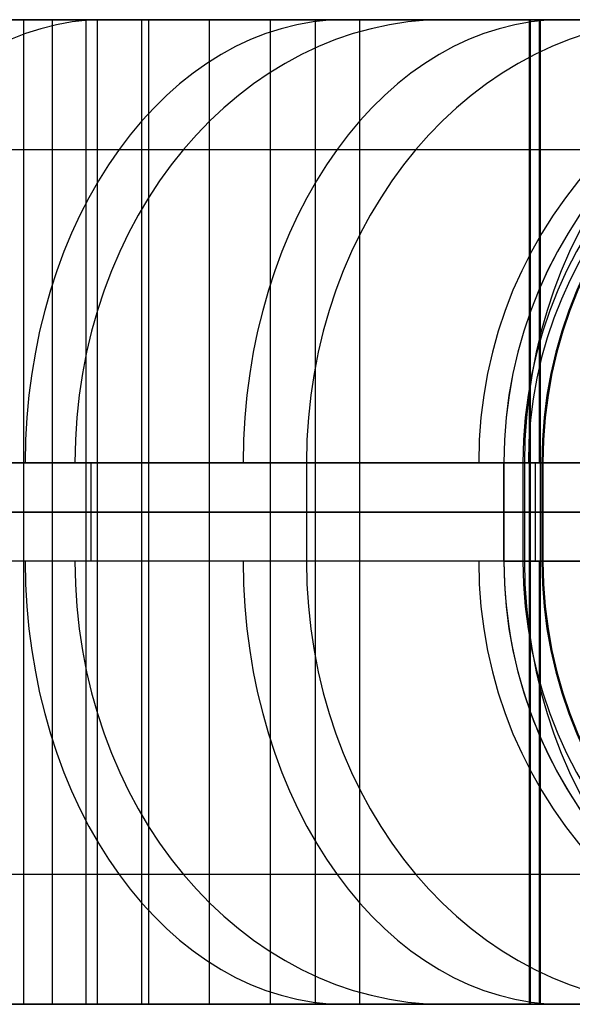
# Model space of a CAD drawing. Extents: x -879 to 919, y -7 to 33.
# Tile 12 of 66: x -523 to -501, y -7 to 33. Entities that reach past the tile are written whole.
import ezdxf

# ---------------------------------------------------------------- set-up
doc = ezdxf.new("R2010")
doc.units = 0
doc.layers.add('IGES_LEVEL_0', color=7, linetype='CONTINUOUS')

msp = doc.modelspace()

# ---------------------------------------------------------------- linework, layer by layer
at = {"layer": 'IGES_LEVEL_0'}
for p, q in [((-542.394, 33.426, 423.265), (-462.39, 33.426, 423.265)), ((-462.286, 33.426, 417.262), (-542.394, 33.426, 417.262)), ((-471.941, 33.426, 937.524), (-533.64, 33.426, 937.524)), ((-533.616, 33.426, 943.526), (-471.928, 33.426, 943.526)), ((-527.123, 33.426, 717.667), (-522.17, 33.426, 721.138)), ((-526.647, 33.426, 192.155), (-523.346, 33.426, 194.126)), ((-522.864, 33.426, 1255.844), (-525.778, 33.426, 1253.157)), ((-524.804, 33.426, 200.262), (-521.636, 33.426, 202.329)), ((-524.342, 33.426, 727.013), (-521.367, 33.426, 729.349)), ((-524.056, 33.426, 1246.674), (-520.969, 33.426, 1249.379)), ((-523.346, 33.426, 194.126), (-518.266, 33.426, 197.385)), ((-523.346, 33.426, 194.126), (-523.346, -6.574, 194.126)), ((-520.042, 33.426, 1258.629), (-522.864, 33.426, 1255.844)), ((-518.53, 33.426, 723.932), (-522.17, 33.426, 721.138)), ((-522.17, 33.426, 721.138), (-522.17, -6.574, 721.138)), ((-521.636, 33.426, 202.329), (-518.528, 33.426, 204.485)), ((-521.367, 33.426, 729.349), (-518.465, 33.426, 731.775)), ((-520.969, 33.426, 1249.379), (-518.008, 33.426, 1252.151)), ((-520.806, 33.426, 195.755), (-520.806, -6.574, 195.755)), ((-520.35, 33.426, 722.535), (-520.35, -6.574, 722.535)), ((-518.127, 33.426, 1260.633), (-520.042, 33.426, 1258.629)), ((-518.53, 33.426, 723.932), (-515.313, 33.426, 726.568)), ((-518.53, -6.574, 723.932), (-518.53, 33.426, 723.932)), ((-518.528, 33.426, 204.485), (-515.485, 33.426, 206.731)), ((-518.465, 33.426, 731.775), (-515.641, 33.426, 734.291)), ((-518.266, 33.426, 197.385), (-513.313, 33.426, 200.857)), ((-518.266, 33.426, 197.385), (-518.266, -6.574, 197.385)), ((-516.262, 33.426, 1262.683), (-518.127, 33.426, 1260.633)), ((-518.008, 33.426, 1252.151), (-515.173, 33.426, 1254.989)), ((-514.447, 33.426, 1264.779), (-516.262, 33.426, 1262.683)), ((-515.789, 33.426, 199.121), (-515.789, -6.574, 199.121)), ((-515.641, 33.426, 734.291), (-512.899, 33.426, 736.897)), ((-515.485, 33.426, 206.731), (-512.51, 33.426, 209.067)), ((-515.313, 33.426, 726.568), (-512.226, 33.426, 729.272)), ((-515.173, 33.426, 1254.989), (-512.461, 33.426, 1257.892)), ((-512.684, 33.426, 1266.918), (-514.447, 33.426, 1264.779)), ((-509.672, 33.426, 203.651), (-513.313, 33.426, 200.857)), ((-513.313, 33.426, 200.857), (-513.313, -6.574, 200.857)), ((-512.899, 33.426, 736.897), (-510.244, 33.426, 739.59)), ((-510.975, 33.426, 1269.1), (-512.684, 33.426, 1266.918)), ((-512.51, 33.426, 209.067), (-509.608, 33.426, 211.493)), ((-512.461, 33.426, 1257.892), (-509.87, 33.426, 1260.858)), ((-512.226, 33.426, 729.272), (-509.265, 33.426, 732.044)), ((-511.492, 33.426, 202.254), (-511.492, -6.574, 202.254)), ((-509.32, 33.426, 1271.324), (-510.975, 33.426, 1269.1)), ((-510.244, 33.426, 739.59), (-508.362, 33.426, 741.612)), ((-509.87, 33.426, 1260.858), (-507.398, 33.426, 1263.884)), ((-509.672, 33.426, 203.651), (-506.456, 33.426, 206.286)), ((-509.672, -6.574, 203.651), (-509.672, 33.426, 203.651)), ((-509.608, 33.426, 211.493), (-506.784, 33.426, 214.009)), ((-507.72, 33.426, 1273.588), (-509.32, 33.426, 1271.324)), ((-509.265, 33.426, 732.044), (-506.43, 33.426, 734.883)), ((-508.362, 33.426, 741.612), (-506.529, 33.426, 743.679)), ((-506.176, 33.426, 1275.89), (-507.72, 33.426, 1273.588)), ((-507.398, 33.426, 1263.884), (-505.043, 33.426, 1266.971)), ((-506.784, 33.426, 214.009), (-504.042, 33.426, 216.615)), ((-506.529, 33.426, 743.679), (-504.748, 33.426, 745.79)), ((-506.456, 33.426, 206.286), (-503.368, 33.426, 208.991)), ((-506.43, 33.426, 734.883), (-503.718, 33.426, 737.785)), ((-504.176, 33.426, 1279.069), (-506.176, 33.426, 1275.89)), ((-505.043, 33.426, 1266.971), (-502.803, 33.426, 1270.116)), ((-504.748, 33.426, 745.79), (-503.019, 33.426, 747.944)), ((-502.281, 33.426, 1282.311), (-504.176, 33.426, 1279.069)), ((-504.042, 33.426, 216.615), (-501.386, 33.426, 219.309)), ((-503.718, 33.426, 737.785), (-501.127, 33.426, 740.751)), ((-503.368, 33.426, 208.991), (-500.408, 33.426, 211.763)), ((-503.019, 33.426, 747.944), (-501.344, 33.426, 750.14)), ((-502.803, 33.426, 1270.116), (-500.675, 33.426, 1273.317)), ((-502.79, 33.426, 937.524), (-502.79, -6.574, 937.524)), ((-502.34, 33.426, 417.262), (-502.34, -6.574, 417.262)), ((-500.491, 33.426, 1285.612), (-502.281, 33.426, 1282.311)), ((-501.386, 33.426, 219.309), (-499.504, 33.426, 221.33)), ((-501.344, 33.426, 750.14), (-499.723, 33.426, 752.377)), ((-501.127, 33.426, 740.751), (-498.655, 33.426, 743.778)), ((-525.933, 28.154, 214.837), (-523.192, 28.154, 216.86)), ((-524.259, 28.154, 743.658), (-521.816, 28.154, 745.98)), ((-524.169, 28.154, 1272.993), (-522.606, 28.154, 1274.89)), ((-523.192, 28.154, 216.86), (-520.521, 28.154, 218.957)), ((-522.606, 28.154, 1274.89), (-521.091, 28.154, 1276.825)), ((-521.816, 28.154, 745.98), (-519.454, 28.154, 748.375)), ((-521.091, 28.154, 1276.825), (-519.623, 28.154, 1278.796)), ((-520.521, 28.154, 218.957), (-517.923, 28.154, 221.129)), ((-519.623, 28.154, 1278.796), (-518.204, 28.154, 1280.804)), ((-519.454, 28.154, 748.375), (-517.782, 28.154, 750.171)), ((-518.204, 28.154, 1280.804), (-516.835, 28.154, 1282.847)), ((-517.923, 28.154, 221.129), (-515.401, 28.154, 223.376)), ((-517.782, 28.154, 750.171), (-516.156, 28.154, 752.005)), ((-516.835, 28.154, 1282.847), (-515.212, 28.154, 1285.416)), ((-516.156, 28.154, 752.005), (-514.576, 28.154, 753.878)), ((-515.401, 28.154, 223.376), (-512.958, 28.154, 225.698)), ((-515.212, 28.154, 1285.416), (-513.666, 28.154, 1288.036)), ((-514.576, 28.154, 753.878), (-513.043, 28.154, 755.788)), ((-513.666, 28.154, 1288.036), (-512.195, 28.154, 1290.705)), ((-513.043, 28.154, 755.788), (-511.558, 28.154, 757.735)), ((-512.958, 28.154, 225.698), (-510.596, 28.154, 228.094)), ((-512.195, 28.154, 1290.705), (-510.799, 28.154, 1293.421)), ((-511.558, 28.154, 757.735), (-510.121, 28.154, 759.718)), ((-510.799, 28.154, 1293.421), (-509.479, 28.154, 1296.181)), ((-510.596, 28.154, 228.094), (-508.925, 28.154, 229.889)), ((-510.121, 28.154, 759.718), (-508.732, 28.154, 761.737)), ((-509.479, 28.154, 1296.181), (-508.233, 28.154, 1298.985)), ((-508.925, 28.154, 229.889), (-507.298, 28.154, 231.724)), ((-508.732, 28.154, 761.737), (-507.392, 28.154, 763.791)), ((-508.233, 28.154, 1298.985), (-507.061, 28.154, 1301.83)), ((-507.392, 28.154, 763.791), (-505.643, 28.154, 766.647)), ((-507.298, 28.154, 231.724), (-505.718, 28.154, 233.596)), ((-507.061, 28.154, 1301.83), (-505.963, 28.154, 1304.713)), ((-505.963, 28.154, 1304.713), (-504.936, 28.154, 1307.633)), ((-505.718, 28.154, 233.596), (-504.186, 28.154, 235.506)), ((-505.643, 28.154, 766.647), (-503.986, 28.154, 769.565)), ((-504.936, 28.154, 1307.633), (-503.981, 28.154, 1310.588)), ((-504.186, 28.154, 235.506), (-502.7, 28.154, 237.453)), ((-503.986, 28.154, 769.565), (-502.42, 28.154, 772.54)), ((-503.981, 28.154, 1310.588), (-503.094, 28.154, 1313.575)), ((-503.094, 28.154, 1313.575), (-502.276, 28.154, 1316.592)), ((-502.7, 28.154, 237.453), (-501.263, 28.154, 239.436)), ((-502.42, 28.154, 772.54), (-500.946, 28.154, 775.571)), ((-502.276, 28.154, 1316.592), (-501.524, 28.154, 1319.637)), ((-501.524, 28.154, 1319.637), (-500.836, 28.154, 1322.709)), ((-501.263, 28.154, 239.436), (-499.875, 28.154, 241.455)), ((-462.701, 15.426, 441.265), (-542.394, 15.426, 441.265)), ((-471.889, 15.426, 961.526), (-533.616, 15.426, 961.526)), ((-523.001, 15.426, 223.74), (-524.748, 15.426, 222.326)), ((-524.222, 15.426, 1281.438), (-522.978, 15.426, 1283.173)), ((-522.284, 15.426, 753.062), (-523.774, 15.426, 751.488)), ((-521.298, 15.426, 225.18), (-523.001, 15.426, 223.74)), ((-522.978, 15.426, 1283.173), (-521.774, 15.426, 1284.935)), ((-520.837, 15.426, 754.662), (-522.284, 15.426, 753.062)), ((-521.774, 15.426, 1284.935), (-520.609, 15.426, 1286.724)), ((-519.639, 15.426, 226.647), (-521.298, 15.426, 225.18)), ((-519.43, 15.426, 756.289), (-520.837, 15.426, 754.662)), ((-520.609, 15.426, 1286.724), (-519.483, 15.426, 1288.541)), ((-520.609, 15.426, 1286.724), (-520.609, 11.426, 1286.724)), ((-518.022, 15.426, 228.14), (-519.639, 15.426, 226.647)), ((-519.483, 15.426, 1288.541), (-518.396, 15.426, 1290.385)), ((-518.065, 15.426, 757.942), (-519.43, 15.426, 756.289)), ((-518.396, 15.426, 1290.385), (-517.348, 15.426, 1292.256)), ((-516.74, 15.426, 759.623), (-518.065, 15.426, 757.942)), ((-516.448, 15.426, 229.66), (-518.022, 15.426, 228.14)), ((-517.348, 15.426, 1292.256), (-516.337, 15.426, 1294.155)), ((-515.456, 15.426, 761.331), (-516.74, 15.426, 759.623)), ((-514.917, 15.426, 231.207), (-516.448, 15.426, 229.66)), ((-516.337, 15.426, 1294.155), (-515.365, 15.426, 1296.081)), ((-514.212, 15.426, 763.066), (-515.456, 15.426, 761.331)), ((-515.365, 15.426, 1296.081), (-514.43, 15.426, 1298.035)), ((-513.427, 15.426, 232.78), (-514.917, 15.426, 231.207)), ((-514.43, 15.426, 1298.035), (-513.533, 15.426, 1300.017)), ((-513.007, 15.426, 764.828), (-514.212, 15.426, 763.066)), ((-513.533, 15.426, 1300.017), (-512.672, 15.426, 1302.026)), ((-511.979, 15.426, 234.38), (-513.427, 15.426, 232.78)), ((-511.842, 15.426, 766.617), (-513.007, 15.426, 764.828)), ((-512.672, 15.426, 1302.026), (-511.848, 15.426, 1304.063)), ((-510.573, 15.426, 236.007), (-511.979, 15.426, 234.38)), ((-511.848, 15.426, 1304.063), (-511.06, 15.426, 1306.128)), ((-510.717, 15.426, 768.434), (-511.842, 15.426, 766.617)), ((-511.842, 15.426, 766.617), (-511.842, 11.426, 766.617)), ((-511.06, 15.426, 1306.128), (-510.308, 15.426, 1308.221)), ((-509.63, 15.426, 770.278), (-510.717, 15.426, 768.434)), ((-509.207, 15.426, 237.661), (-510.573, 15.426, 236.007)), ((-510.308, 15.426, 1308.221), (-509.592, 15.426, 1310.341)), ((-508.581, 15.426, 772.149), (-509.63, 15.426, 770.278)), ((-509.592, 15.426, 1310.341), (-508.911, 15.426, 1312.49)), ((-507.883, 15.426, 239.341), (-509.207, 15.426, 237.661)), ((-508.911, 15.426, 1312.49), (-508.265, 15.426, 1314.667)), ((-507.571, 15.426, 774.048), (-508.581, 15.426, 772.149)), ((-508.265, 15.426, 1314.667), (-507.654, 15.426, 1316.872)), ((-506.598, 15.426, 241.049), (-507.883, 15.426, 239.341)), ((-507.654, 15.426, 1316.872), (-507.077, 15.426, 1319.105)), ((-506.599, 15.426, 775.974), (-507.571, 15.426, 774.048)), ((-507.077, 15.426, 1319.105), (-506.025, 15.426, 1323.656)), ((-505.664, 15.426, 777.928), (-506.599, 15.426, 775.974)), ((-505.354, 15.426, 242.784), (-506.598, 15.426, 241.049)), ((-506.025, 15.426, 1323.656), (-505.106, 15.426, 1328.321)), ((-504.766, 15.426, 779.91), (-505.664, 15.426, 777.928)), ((-504.15, 15.426, 244.546), (-505.354, 15.426, 242.784)), ((-505.106, 15.426, 1328.321), (-504.319, 15.426, 1333.099)), ((-503.906, 15.426, 781.919), (-504.766, 15.426, 779.91)), ((-504.319, 15.426, 1333.099), (-503.659, 15.426, 1337.992)), ((-502.985, 15.426, 246.336), (-504.15, 15.426, 244.546)), ((-503.082, 15.426, 783.956), (-503.906, 15.426, 781.919)), ((-503.82, 11.426, 1457.547), (-503.82, 15.426, 1457.547)), ((-502.277, 15.426, 1367.144), (-503.82, 15.426, 1457.547)), ((-503.818, 15.426, 1457.997), (-503.818, 11.426, 1457.997)), ((-503.659, 15.426, 1337.992), (-503.126, 15.426, 1343.001)), ((-503.126, 15.426, 1343.001), (-502.716, 15.426, 1348.124)), ((-502.294, 15.426, 786.021), (-503.082, 15.426, 783.956)), ((-503.048, 15.426, 1412.346), (-503.048, 11.426, 1412.346)), ((-501.859, 15.426, 248.152), (-502.985, 15.426, 246.336)), ((-502.985, 15.426, 246.336), (-502.985, 11.426, 246.336)), ((-502.753, 15.426, 961.526), (-502.753, 11.426, 961.526)), ((-502.716, 15.426, 1348.124), (-502.427, 15.426, 1353.364)), ((-502.548, 15.426, 441.265), (-502.548, 11.426, 441.265)), ((-502.427, 15.426, 1353.364), (-502.256, 15.426, 1358.72)), ((-501.542, 15.426, 788.114), (-502.294, 15.426, 786.021)), ((-502.234, 15.426, 1362.805), (-502.277, 15.426, 1367.144)), ((-502.277, 15.426, 1367.144), (-502.277, 11.426, 1367.144)), ((-502.256, 15.426, 1358.72), (-502.234, 15.426, 1362.805)), ((-502.256, 15.426, 1358.72), (-502.256, 11.426, 1358.72)), ((-502.255, 15.426, 1364.975), (-502.255, 11.426, 1364.975)), ((-502.245, 15.426, 1360.763), (-502.245, 11.426, 1360.763)), ((-502.234, 15.426, 1362.805), (-502.234, 11.426, 1362.805)), ((-500.772, 15.426, 249.996), (-501.859, 15.426, 248.152)), ((-500.826, 15.426, 790.234), (-501.542, 15.426, 788.114)), ((-542.394, 13.426, 441.265), (-462.701, 13.426, 441.265)), ((-462.286, 13.426, 417.262), (-542.394, 13.426, 417.262)), ((-471.941, 13.426, 937.524), (-533.64, 13.426, 937.524)), ((-533.616, 13.426, 961.526), (-471.889, 13.426, 961.526)), ((-522.17, 13.426, 721.138), (-527.123, 13.426, 717.667)), ((-526.647, 13.426, 192.155), (-523.346, 13.426, 194.126)), ((-524.748, 13.426, 222.326), (-523.001, 13.426, 223.74)), ((-524.222, 13.426, 1281.438), (-522.978, 13.426, 1283.173)), ((-524.056, 13.426, 1246.674), (-520.969, 13.426, 1249.379)), ((-523.774, 13.426, 751.488), (-522.284, 13.426, 753.062)), ((-518.266, 13.426, 197.385), (-523.346, 13.426, 194.126)), ((-523.001, 13.426, 223.74), (-521.298, 13.426, 225.18)), ((-522.978, 13.426, 1283.173), (-521.774, 13.426, 1284.935)), ((-522.284, 13.426, 753.062), (-520.837, 13.426, 754.662)), ((-518.53, 13.426, 723.932), (-522.17, 13.426, 721.138)), ((-521.774, 13.426, 1284.935), (-520.609, 13.426, 1286.724)), ((-521.298, 13.426, 225.18), (-519.639, 13.426, 226.647)), ((-520.969, 13.426, 1249.379), (-518.008, 13.426, 1252.151)), ((-520.837, 13.426, 754.662), (-519.43, 13.426, 756.289)), ((-520.609, 13.426, 1286.724), (-519.483, 13.426, 1288.541)), ((-519.639, 13.426, 226.647), (-518.022, 13.426, 228.14)), ((-519.483, 13.426, 1288.541), (-518.396, 13.426, 1290.385)), ((-519.43, 13.426, 756.289), (-518.065, 13.426, 757.942)), ((-518.53, 13.426, 723.932), (-515.313, 13.426, 726.568)), ((-518.396, 13.426, 1290.385), (-517.348, 13.426, 1292.256)), ((-513.313, 13.426, 200.857), (-518.266, 13.426, 197.385)), ((-518.065, 13.426, 757.942), (-516.74, 13.426, 759.623)), ((-518.022, 13.426, 228.14), (-516.448, 13.426, 229.66)), ((-518.008, 13.426, 1252.151), (-515.173, 13.426, 1254.989)), ((-517.348, 13.426, 1292.256), (-516.337, 13.426, 1294.155)), ((-516.74, 13.426, 759.623), (-515.456, 13.426, 761.331)), ((-516.448, 13.426, 229.66), (-514.917, 13.426, 231.207)), ((-516.337, 13.426, 1294.155), (-515.365, 13.426, 1296.081)), ((-515.456, 13.426, 761.331), (-514.212, 13.426, 763.066)), ((-515.365, 13.426, 1296.081), (-514.43, 13.426, 1298.035)), ((-515.313, 13.426, 726.568), (-512.226, 13.426, 729.272)), ((-515.173, 13.426, 1254.989), (-512.461, 13.426, 1257.892)), ((-514.917, 13.426, 231.207), (-513.427, 13.426, 232.78)), ((-514.43, 13.426, 1298.035), (-513.533, 13.426, 1300.017)), ((-514.212, 13.426, 763.066), (-513.007, 13.426, 764.828)), ((-513.533, 13.426, 1300.017), (-512.672, 13.426, 1302.026)), ((-513.427, 13.426, 232.78), (-511.979, 13.426, 234.38)), ((-509.672, 13.426, 203.651), (-513.313, 13.426, 200.857)), ((-513.007, 13.426, 764.828), (-511.842, 13.426, 766.617)), ((-512.672, 13.426, 1302.026), (-511.848, 13.426, 1304.063)), ((-512.461, 13.426, 1257.892), (-509.87, 13.426, 1260.858)), ((-512.226, 13.426, 729.272), (-509.265, 13.426, 732.044)), ((-511.979, 13.426, 234.38), (-510.573, 13.426, 236.007)), ((-511.848, 13.426, 1304.063), (-511.06, 13.426, 1306.128)), ((-511.842, 13.426, 766.617), (-510.717, 13.426, 768.434)), ((-511.06, 13.426, 1306.128), (-510.308, 13.426, 1308.221)), ((-510.717, 13.426, 768.434), (-509.63, 13.426, 770.278)), ((-510.573, 13.426, 236.007), (-509.207, 13.426, 237.661)), ((-510.308, 13.426, 1308.221), (-509.592, 13.426, 1310.341)), ((-509.87, 13.426, 1260.858), (-507.398, 13.426, 1263.884)), ((-509.672, 13.426, 203.651), (-506.456, 13.426, 206.286)), ((-509.63, 13.426, 770.278), (-508.581, 13.426, 772.149)), ((-509.592, 13.426, 1310.341), (-508.911, 13.426, 1312.49)), ((-509.265, 13.426, 732.044), (-506.43, 13.426, 734.883)), ((-509.207, 13.426, 237.661), (-507.883, 13.426, 239.341)), ((-508.911, 13.426, 1312.49), (-508.265, 13.426, 1314.667)), ((-508.581, 13.426, 772.149), (-507.571, 13.426, 774.048)), ((-508.265, 13.426, 1314.667), (-507.654, 13.426, 1316.872)), ((-507.883, 13.426, 239.341), (-506.598, 13.426, 241.049)), ((-507.654, 13.426, 1316.872), (-507.077, 13.426, 1319.105)), ((-507.571, 13.426, 774.048), (-506.599, 13.426, 775.974)), ((-507.398, 13.426, 1263.884), (-505.043, 13.426, 1266.971)), ((-507.077, 13.426, 1319.105), (-506.025, 13.426, 1323.656)), ((-506.599, 13.426, 775.974), (-505.664, 13.426, 777.928)), ((-506.598, 13.426, 241.049), (-505.354, 13.426, 242.784)), ((-506.456, 13.426, 206.286), (-503.368, 13.426, 208.991)), ((-506.43, 13.426, 734.883), (-503.718, 13.426, 737.785)), ((-506.025, 13.426, 1323.656), (-505.106, 13.426, 1328.321)), ((-505.664, 13.426, 777.928), (-504.766, 13.426, 779.91)), ((-505.354, 13.426, 242.784), (-504.15, 13.426, 244.546)), ((-505.106, 13.426, 1328.321), (-504.319, 13.426, 1333.099)), ((-505.043, 13.426, 1266.971), (-502.803, 13.426, 1270.116)), ((-504.766, 13.426, 779.91), (-503.906, 13.426, 781.919)), ((-504.319, 13.426, 1333.099), (-503.659, 13.426, 1337.992)), ((-504.15, 13.426, 244.546), (-502.985, 13.426, 246.336)), ((-503.906, 13.426, 781.919), (-503.082, 13.426, 783.956)), ((-503.82, 13.426, 1457.547), (-479.821, 13.426, 1457.547)), ((-503.82, 13.426, 1457.547), (-502.277, 13.426, 1367.144)), ((-503.718, 13.426, 737.785), (-501.127, 13.426, 740.751)), ((-503.659, 13.426, 1337.992), (-503.126, 13.426, 1343.001)), ((-503.368, 13.426, 208.991), (-500.408, 13.426, 211.763)), ((-503.126, 13.426, 1343.001), (-502.716, 13.426, 1348.124)), ((-503.082, 13.426, 783.956), (-502.294, 13.426, 786.021)), ((-502.985, 13.426, 246.336), (-501.859, 13.426, 248.152)), ((-502.803, 13.426, 1270.116), (-500.675, 13.426, 1273.317)), ((-502.716, 13.426, 1348.124), (-502.427, 13.426, 1353.364)), ((-502.427, 13.426, 1353.364), (-502.256, 13.426, 1358.72)), ((-502.294, 13.426, 786.021), (-501.542, 13.426, 788.114)), ((-502.277, 13.426, 1367.144), (-502.234, 13.426, 1362.805)), ((-502.234, 13.426, 1362.805), (-502.256, 13.426, 1358.72)), ((-501.859, 13.426, 248.152), (-500.772, 13.426, 249.996)), ((-501.542, 13.426, 788.114), (-500.826, 13.426, 790.234)), ((-501.127, 13.426, 740.751), (-498.655, 13.426, 743.778)), ((-462.701, 11.426, 441.265), (-542.394, 11.426, 441.265)), ((-471.889, 11.426, 961.526), (-533.616, 11.426, 961.526)), ((-523.001, 11.426, 223.74), (-524.748, 11.426, 222.326)), ((-522.978, 11.426, 1283.173), (-524.222, 11.426, 1281.438)), ((-522.284, 11.426, 753.062), (-523.774, 11.426, 751.488)), ((-521.298, 11.426, 225.18), (-523.001, 11.426, 223.74)), ((-521.774, 11.426, 1284.935), (-522.978, 11.426, 1283.173)), ((-520.837, 11.426, 754.662), (-522.284, 11.426, 753.062)), ((-520.609, 11.426, 1286.724), (-521.774, 11.426, 1284.935)), ((-519.639, 11.426, 226.647), (-521.298, 11.426, 225.18)), ((-519.43, 11.426, 756.289), (-520.837, 11.426, 754.662)), ((-519.483, 11.426, 1288.541), (-520.609, 11.426, 1286.724)), ((-518.022, 11.426, 228.14), (-519.639, 11.426, 226.647)), ((-518.396, 11.426, 1290.385), (-519.483, 11.426, 1288.541)), ((-518.065, 11.426, 757.942), (-519.43, 11.426, 756.289)), ((-517.348, 11.426, 1292.256), (-518.396, 11.426, 1290.385)), ((-516.74, 11.426, 759.623), (-518.065, 11.426, 757.942)), ((-516.448, 11.426, 229.66), (-518.022, 11.426, 228.14)), ((-516.337, 11.426, 1294.155), (-517.348, 11.426, 1292.256)), ((-515.456, 11.426, 761.331), (-516.74, 11.426, 759.623)), ((-514.917, 11.426, 231.207), (-516.448, 11.426, 229.66)), ((-515.365, 11.426, 1296.081), (-516.337, 11.426, 1294.155)), ((-514.212, 11.426, 763.066), (-515.456, 11.426, 761.331)), ((-514.43, 11.426, 1298.035), (-515.365, 11.426, 1296.081)), ((-513.427, 11.426, 232.78), (-514.917, 11.426, 231.207)), ((-513.533, 11.426, 1300.017), (-514.43, 11.426, 1298.035)), ((-513.007, 11.426, 764.828), (-514.212, 11.426, 763.066)), ((-512.672, 11.426, 1302.026), (-513.533, 11.426, 1300.017)), ((-511.979, 11.426, 234.38), (-513.427, 11.426, 232.78)), ((-511.842, 11.426, 766.617), (-513.007, 11.426, 764.828)), ((-511.848, 11.426, 1304.063), (-512.672, 11.426, 1302.026)), ((-510.573, 11.426, 236.007), (-511.979, 11.426, 234.38)), ((-511.06, 11.426, 1306.128), (-511.848, 11.426, 1304.063)), ((-510.717, 11.426, 768.434), (-511.842, 11.426, 766.617)), ((-510.308, 11.426, 1308.221), (-511.06, 11.426, 1306.128)), ((-509.63, 11.426, 770.278), (-510.717, 11.426, 768.434)), ((-509.207, 11.426, 237.661), (-510.573, 11.426, 236.007)), ((-509.592, 11.426, 1310.341), (-510.308, 11.426, 1308.221)), ((-508.581, 11.426, 772.149), (-509.63, 11.426, 770.278)), ((-508.911, 11.426, 1312.49), (-509.592, 11.426, 1310.341)), ((-507.883, 11.426, 239.341), (-509.207, 11.426, 237.661)), ((-508.265, 11.426, 1314.667), (-508.911, 11.426, 1312.49)), ((-507.571, 11.426, 774.048), (-508.581, 11.426, 772.149)), ((-507.654, 11.426, 1316.872), (-508.265, 11.426, 1314.667)), ((-506.598, 11.426, 241.049), (-507.883, 11.426, 239.341)), ((-507.077, 11.426, 1319.105), (-507.654, 11.426, 1316.872)), ((-506.599, 11.426, 775.974), (-507.571, 11.426, 774.048)), ((-506.025, 11.426, 1323.656), (-507.077, 11.426, 1319.105)), ((-505.664, 11.426, 777.928), (-506.599, 11.426, 775.974)), ((-505.354, 11.426, 242.784), (-506.598, 11.426, 241.049)), ((-505.106, 11.426, 1328.321), (-506.025, 11.426, 1323.656)), ((-504.766, 11.426, 779.91), (-505.664, 11.426, 777.928)), ((-504.15, 11.426, 244.546), (-505.354, 11.426, 242.784)), ((-504.319, 11.426, 1333.099), (-505.106, 11.426, 1328.321)), ((-503.906, 11.426, 781.919), (-504.766, 11.426, 779.91)), ((-503.659, 11.426, 1337.992), (-504.319, 11.426, 1333.099)), ((-502.985, 11.426, 246.336), (-504.15, 11.426, 244.546)), ((-503.082, 11.426, 783.956), (-503.906, 11.426, 781.919)), ((-502.277, 11.426, 1367.144), (-503.82, 11.426, 1457.547)), ((-503.126, 11.426, 1343.001), (-503.659, 11.426, 1337.992)), ((-502.716, 11.426, 1348.124), (-503.126, 11.426, 1343.001)), ((-502.294, 11.426, 786.021), (-503.082, 11.426, 783.956)), ((-501.859, 11.426, 248.152), (-502.985, 11.426, 246.336)), ((-502.427, 11.426, 1353.364), (-502.716, 11.426, 1348.124)), ((-502.256, 11.426, 1358.72), (-502.427, 11.426, 1353.364)), ((-501.542, 11.426, 788.114), (-502.294, 11.426, 786.021)), ((-502.277, 11.426, 1367.144), (-502.234, 11.426, 1362.805)), ((-502.234, 11.426, 1362.805), (-502.277, 11.426, 1367.144)), ((-502.234, 11.426, 1362.805), (-502.256, 11.426, 1358.72)), ((-500.772, 11.426, 249.996), (-501.859, 11.426, 248.152)), ((-500.826, 11.426, 790.234), (-501.542, 11.426, 788.114)), ((-523.192, -1.302, 216.86), (-525.933, -1.302, 214.837)), ((-521.816, -1.302, 745.98), (-524.259, -1.302, 743.658)), ((-522.118, -1.302, 1275.502), (-524.025, -1.302, 1273.165)), ((-520.521, -1.302, 218.957), (-523.192, -1.302, 216.86)), ((-520.284, -1.302, 1277.896), (-522.118, -1.302, 1275.502)), ((-519.454, -1.302, 748.375), (-521.816, -1.302, 745.98)), ((-517.923, -1.302, 221.129), (-520.521, -1.302, 218.957)), ((-518.522, -1.302, 1280.345), (-520.284, -1.302, 1277.896)), ((-517.782, -1.302, 750.171), (-519.454, -1.302, 748.375)), ((-516.835, -1.302, 1282.847), (-518.522, -1.302, 1280.345)), ((-515.401, -1.302, 223.376), (-517.923, -1.302, 221.129)), ((-516.156, -1.302, 752.005), (-517.782, -1.302, 750.171)), ((-515.212, -1.302, 1285.416), (-516.835, -1.302, 1282.847)), ((-514.576, -1.302, 753.878), (-516.156, -1.302, 752.005)), ((-512.958, -1.302, 225.698), (-515.401, -1.302, 223.376)), ((-513.666, -1.302, 1288.036), (-515.212, -1.302, 1285.416)), ((-513.043, -1.302, 755.788), (-514.576, -1.302, 753.878)), ((-512.195, -1.302, 1290.705), (-513.666, -1.302, 1288.036)), ((-511.558, -1.302, 757.735), (-513.043, -1.302, 755.788)), ((-510.596, -1.302, 228.094), (-512.958, -1.302, 225.698)), ((-510.799, -1.302, 1293.421), (-512.195, -1.302, 1290.705)), ((-510.121, -1.302, 759.718), (-511.558, -1.302, 757.735)), ((-509.479, -1.302, 1296.181), (-510.799, -1.302, 1293.421)), ((-508.925, -1.302, 229.889), (-510.596, -1.302, 228.094)), ((-508.732, -1.302, 761.737), (-510.121, -1.302, 759.718)), ((-508.233, -1.302, 1298.985), (-509.479, -1.302, 1296.181)), ((-507.298, -1.302, 231.724), (-508.925, -1.302, 229.889)), ((-507.392, -1.302, 763.791), (-508.732, -1.302, 761.737)), ((-507.061, -1.302, 1301.83), (-508.233, -1.302, 1298.985)), ((-505.643, -1.302, 766.647), (-507.392, -1.302, 763.791)), ((-505.718, -1.302, 233.596), (-507.298, -1.302, 231.724)), ((-505.963, -1.302, 1304.713), (-507.061, -1.302, 1301.83)), ((-504.936, -1.302, 1307.633), (-505.963, -1.302, 1304.713)), ((-504.186, -1.302, 235.506), (-505.718, -1.302, 233.596)), ((-503.986, -1.302, 769.565), (-505.643, -1.302, 766.647)), ((-503.981, -1.302, 1310.588), (-504.936, -1.302, 1307.633)), ((-502.7, -1.302, 237.453), (-504.186, -1.302, 235.506)), ((-502.42, -1.302, 772.54), (-503.986, -1.302, 769.565)), ((-503.094, -1.302, 1313.575), (-503.981, -1.302, 1310.588)), ((-502.276, -1.302, 1316.592), (-503.094, -1.302, 1313.575)), ((-501.263, -1.302, 239.436), (-502.7, -1.302, 237.453)), ((-500.946, -1.302, 775.571), (-502.42, -1.302, 772.54)), ((-501.524, -1.302, 1319.637), (-502.276, -1.302, 1316.592)), ((-500.836, -1.302, 1322.709), (-501.524, -1.302, 1319.637)), ((-499.875, -1.302, 241.455), (-501.263, -1.302, 239.436)), ((-462.39, -6.574, 423.265), (-542.394, -6.574, 423.265)), ((-542.394, -6.574, 417.262), (-462.286, -6.574, 417.262)), ((-533.64, -6.574, 937.524), (-471.941, -6.574, 937.524)), ((-471.928, -6.574, 943.526), (-533.616, -6.574, 943.526)), ((-522.17, -6.574, 721.138), (-527.123, -6.574, 717.667)), ((-523.346, -6.574, 194.126), (-526.647, -6.574, 192.155)), ((-521.636, -6.574, 202.329), (-524.804, -6.574, 200.262)), ((-521.367, -6.574, 729.349), (-524.342, -6.574, 727.013)), ((-520.969, -6.574, 1249.379), (-524.056, -6.574, 1246.674)), ((-523.644, -6.574, 1255.107), (-521.195, -6.574, 1257.468)), ((-518.266, -6.574, 197.385), (-523.346, -6.574, 194.126)), ((-522.17, -6.574, 721.138), (-518.53, -6.574, 723.932)), ((-518.528, -6.574, 204.485), (-521.636, -6.574, 202.329)), ((-518.465, -6.574, 731.775), (-521.367, -6.574, 729.349)), ((-521.195, -6.574, 1257.468), (-518.817, -6.574, 1259.901)), ((-518.008, -6.574, 1252.151), (-520.969, -6.574, 1249.379)), ((-518.817, -6.574, 1259.901), (-516.512, -6.574, 1262.402)), ((-515.313, -6.574, 726.568), (-518.53, -6.574, 723.932)), ((-515.485, -6.574, 206.731), (-518.528, -6.574, 204.485)), ((-515.641, -6.574, 734.291), (-518.465, -6.574, 731.775)), ((-513.313, -6.574, 200.857), (-518.266, -6.574, 197.385)), ((-515.173, -6.574, 1254.989), (-518.008, -6.574, 1252.151)), ((-516.512, -6.574, 1262.402), (-514.284, -6.574, 1264.972)), ((-512.899, -6.574, 736.897), (-515.641, -6.574, 734.291)), ((-512.51, -6.574, 209.067), (-515.485, -6.574, 206.731)), ((-512.226, -6.574, 729.272), (-515.313, -6.574, 726.568)), ((-512.461, -6.574, 1257.892), (-515.173, -6.574, 1254.989)), ((-514.284, -6.574, 1264.972), (-512.134, -6.574, 1267.608)), ((-513.313, -6.574, 200.857), (-509.672, -6.574, 203.651)), ((-510.244, -6.574, 739.59), (-512.899, -6.574, 736.897)), ((-509.608, -6.574, 211.493), (-512.51, -6.574, 209.067)), ((-509.87, -6.574, 1260.858), (-512.461, -6.574, 1257.892)), ((-509.265, -6.574, 732.044), (-512.226, -6.574, 729.272)), ((-512.134, -6.574, 1267.608), (-510.065, -6.574, 1270.308)), ((-508.362, -6.574, 741.612), (-510.244, -6.574, 739.59)), ((-510.065, -6.574, 1270.308), (-508.079, -6.574, 1273.07)), ((-507.398, -6.574, 1263.884), (-509.87, -6.574, 1260.858)), ((-506.456, -6.574, 206.286), (-509.672, -6.574, 203.651)), ((-506.784, -6.574, 214.009), (-509.608, -6.574, 211.493)), ((-506.43, -6.574, 734.883), (-509.265, -6.574, 732.044)), ((-506.529, -6.574, 743.679), (-508.362, -6.574, 741.612)), ((-508.079, -6.574, 1273.07), (-506.176, -6.574, 1275.89)), ((-505.043, -6.574, 1266.971), (-507.398, -6.574, 1263.884)), ((-504.042, -6.574, 216.615), (-506.784, -6.574, 214.009)), ((-504.748, -6.574, 745.79), (-506.529, -6.574, 743.679)), ((-503.368, -6.574, 208.991), (-506.456, -6.574, 206.286)), ((-503.718, -6.574, 737.785), (-506.43, -6.574, 734.883)), ((-506.176, -6.574, 1275.89), (-504.176, -6.574, 1279.069)), ((-502.803, -6.574, 1270.116), (-505.043, -6.574, 1266.971)), ((-503.019, -6.574, 747.944), (-504.748, -6.574, 745.79)), ((-504.176, -6.574, 1279.069), (-502.281, -6.574, 1282.311)), ((-501.386, -6.574, 219.309), (-504.042, -6.574, 216.615)), ((-501.127, -6.574, 740.751), (-503.718, -6.574, 737.785)), ((-500.408, -6.574, 211.763), (-503.368, -6.574, 208.991)), ((-501.344, -6.574, 750.14), (-503.019, -6.574, 747.944)), ((-500.675, -6.574, 1273.317), (-502.803, -6.574, 1270.116)), ((-502.281, -6.574, 1282.311), (-500.491, -6.574, 1285.612)), ((-499.504, -6.574, 221.33), (-501.386, -6.574, 219.309)), ((-499.723, -6.574, 752.377), (-501.344, -6.574, 750.14)), ((-498.655, -6.574, 743.778), (-501.127, -6.574, 740.751))]:
    msp.add_line(p, q, dxfattribs=at)
at = {"layer": 'IGES_LEVEL_0', "extrusion": (0.699529, 2.12577e-08, 0.714605)}
msp.add_arc((15.426, 1252.072, 535.638), 18, 360, 90, dxfattribs=at)
at = {"layer": 'IGES_LEVEL_0', "extrusion": (0.690204, 2.42662e-09, 0.723615)}
msp.add_arc((15.426, 879.688, 183.006), 18, 360, 90, dxfattribs=at)
at = {"layer": 'IGES_LEVEL_0', "extrusion": (0.546608, -1.76131e-08, 0.837389)}
msp.add_arc((15.426, 1121.278, 791.736), 18, 0, 90, dxfattribs=at)
at = {"layer": 'IGES_LEVEL_0', "extrusion": (0.690204, -3.66898e-09, 0.723615)}
msp.add_arc((15.426, 514.178, -187.364), 18, 0, 90, dxfattribs=at)
at = {"layer": 'IGES_LEVEL_0', "extrusion": (0.536186, -1.37426e-09, 0.8441)}
msp.add_arc((15.426, 825.096, 372.658), 18, 0, 90, dxfattribs=at)
at = {"layer": 'IGES_LEVEL_0', "extrusion": (0.168181, 2.6478e-08, 0.985756)}
msp.add_arc((15.426, 703.302, 1225.962), 18, 360, 90, dxfattribs=at)
at = {"layer": 'IGES_LEVEL_0'}
for centre, start, end in [((-485.819, 15.425, 1457.547), 89.9959, 179.9958), ((-485.819, 11.428, 1457.547), 180.0042, 270.0041)]:
    msp.add_arc(centre, 18.001, start, end, dxfattribs=at)
at = {"layer": 'IGES_LEVEL_0', "extrusion": (0.017275, 6.62245e-09, 0.999851)}
msp.add_arc((15.427, 510.929, 1449.076), 18, 0, 90, dxfattribs=at)
at = {"layer": 'IGES_LEVEL_0', "extrusion": (-0.01707, 0, 0.999854)}
for centre, start, end in [((-15.426, -460.866, 1420.695), 180, 270), ((-11.426, -460.866, 1420.695), 270, 360)]:
    msp.add_arc(centre, 18, start, end, dxfattribs=at)
at = {"layer": 'IGES_LEVEL_0', "extrusion": (0.536187, -2.43425e-09, 0.8441)}
msp.add_arc((15.426, 538.651, -61.762), 18, 0, 90, dxfattribs=at)
at = {"layer": 'IGES_LEVEL_0', "extrusion": (1, 0, 2e-07)}
for centre, start, end in [((15.426, 943.526, -502.752), 0, 90), ((11.426, 943.526, -502.752), 90, 180)]:
    msp.add_arc(centre, 18, start, end, dxfattribs=at)
at = {"layer": 'IGES_LEVEL_0', "extrusion": (1, 0, 0)}
for centre, start, end in [((15.426, 423.265, -502.392), 0, 90), ((11.426, 423.265, -502.392), 90, 180)]:
    msp.add_arc(centre, 18, start, end, dxfattribs=at)
at = {"layer": 'IGES_LEVEL_0', "extrusion": (-0.013411, -8.00143e-08, 0.99991)}
msp.add_arc((-465.895, 15.425, 1373.758), 18.001, 90.0038, 179.9958, dxfattribs=at)
at = {"layer": 'IGES_LEVEL_0', "extrusion": (0.012839, 6.58056e-05, 0.999918)}
msp.add_arc((-501.658, 15.336, 1352.161), 18.001, 90.0012, 179.9971, dxfattribs=at)
at = {"layer": 'IGES_LEVEL_0', "extrusion": (-0.009752, 0, 0.999952)}
for centre, start, end in [((-470.92, 15.426, 1369.774), 90, 180), ((-470.92, 11.426, 1369.774), 180, 270)]:
    msp.add_arc(centre, 18, start, end, dxfattribs=at)
at = {"layer": 'IGES_LEVEL_0', "extrusion": (0.005242, 0, 0.999986)}
for centre, start, end in [((-491.371, 15.426, 1358.11), 90, 180), ((-491.371, 11.426, 1358.11), 180, 270)]:
    msp.add_arc(centre, 18, start, end, dxfattribs=at)
at = {"layer": 'IGES_LEVEL_0', "extrusion": (-0.002255, -7.2093e-07, 0.999997)}
msp.add_arc((-481.159, 15.426, 1363.934), 18.001, 90.0017, 179.9967, dxfattribs=at)
at = {"layer": 'IGES_LEVEL_0', "extrusion": (0.017275, 0, 0.999851)}
msp.add_arc((15.426, 510.929, 1453.668), 17.087, 360, 90, dxfattribs=at)
at = {"layer": 'IGES_LEVEL_0', "extrusion": (7.77156e-16, 1, 0)}
msp.add_arc((491.819, 1457.789, 15.426), 12, 0.9898, 90.9898, dxfattribs=at)
msp.add_arc((491.819, 1457.789, 15.426), 12, 0.9898, 90.9898, dxfattribs=at)
at = {"layer": 'IGES_LEVEL_0', "extrusion": (0, 1, 0)}
msp.add_arc((491.819, 1457.789, 13.426), 12, 0.9898, 90.9898, dxfattribs=at)
at = {"layer": 'IGES_LEVEL_0', "extrusion": (0.690204, 3.068e-09, 0.723615)}
msp.add_arc((11.426, 879.688, 183.006), 18, 90, 180, dxfattribs=at)
at = {"layer": 'IGES_LEVEL_0', "extrusion": (0.546608, -2.98496e-10, 0.837389)}
msp.add_arc((11.426, 1121.278, 791.736), 18, 90, 180, dxfattribs=at)
at = {"layer": 'IGES_LEVEL_0', "extrusion": (0.690204, 7.85946e-09, 0.723615)}
msp.add_arc((11.426, 514.178, -187.364), 18, 90, 180, dxfattribs=at)
at = {"layer": 'IGES_LEVEL_0', "extrusion": (0.536186, -6.79107e-10, 0.8441)}
msp.add_arc((11.426, 825.096, 372.658), 18, 90, 180, dxfattribs=at)
at = {"layer": 'IGES_LEVEL_0', "extrusion": (0.168181, -1.66768e-08, 0.985756)}
msp.add_arc((11.426, 703.302, 1225.962), 18, 90, 180, dxfattribs=at)
at = {"layer": 'IGES_LEVEL_0', "extrusion": (-4.18647e-07, 1, -1.27635e-06)}
msp.add_arc((491.819, 1457.789, 11.425), 12, 0.9898, 90.9898, dxfattribs=at)
at = {"layer": 'IGES_LEVEL_0', "extrusion": (0.017275, -1.40241e-08, 0.999851)}
msp.add_arc((11.426, 510.929, 1449.076), 18, 90.0001, 180.0001, dxfattribs=at)
at = {"layer": 'IGES_LEVEL_0', "extrusion": (-1.19094e-06, 1, -2.78376e-07)}
msp.add_arc((491.819, 1457.789, 11.427), 12, 0.9898, 90.9898, dxfattribs=at)
at = {"layer": 'IGES_LEVEL_0', "extrusion": (0.536186, 1.70461e-09, 0.8441)}
msp.add_arc((11.426, 538.651, -61.762), 18, 90, 180, dxfattribs=at)
at = {"layer": 'IGES_LEVEL_0', "extrusion": (-0.013411, -1.08654e-07, 0.99991)}
msp.add_arc((-465.895, 11.428, 1373.758), 18.001, 180.0042, 269.9962, dxfattribs=at)
at = {"layer": 'IGES_LEVEL_0', "extrusion": (0.01284, -6.47248e-05, 0.999918)}
msp.add_arc((-501.659, 11.515, 1352.159), 18.001, 180.0029, 269.9988, dxfattribs=at)
at = {"layer": 'IGES_LEVEL_0', "extrusion": (-0.002255, 7.20136e-07, 0.999997)}
msp.add_arc((-481.159, 11.426, 1363.934), 18.001, 180.0033, 269.9983, dxfattribs=at)

doc.saveas('drawing.dxf')
